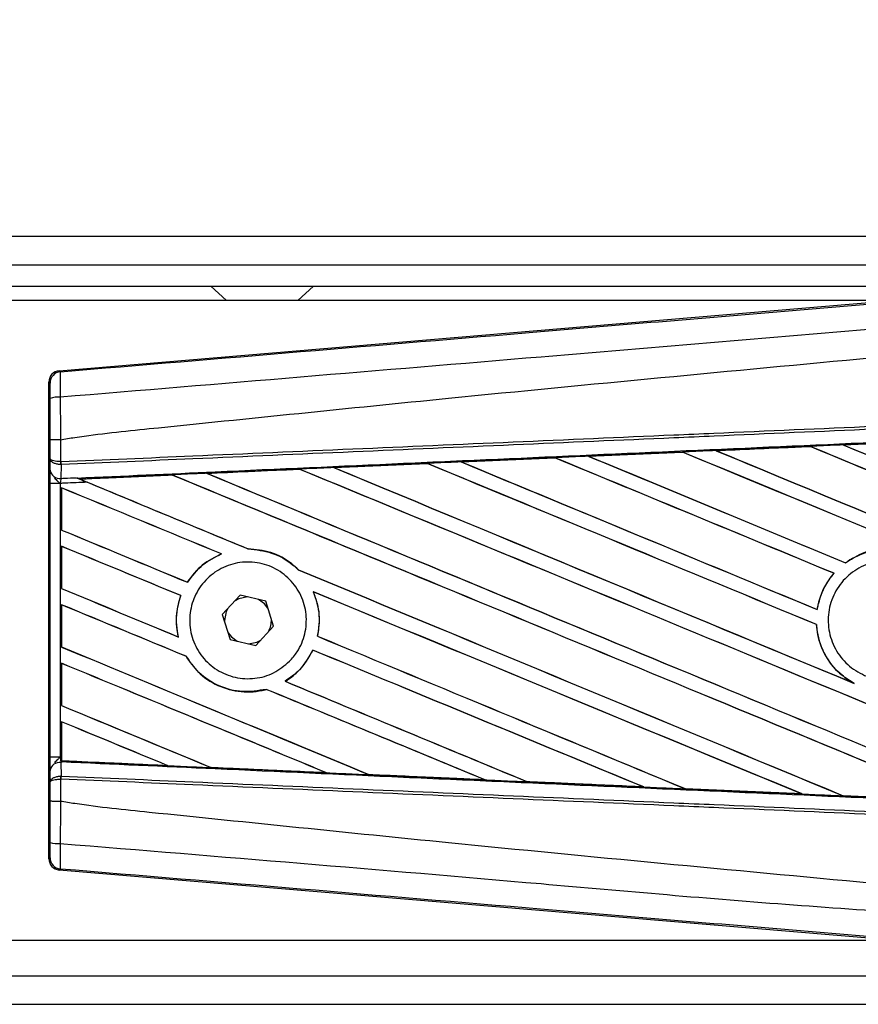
# Model space of a CAD drawing. Header units: millimetres. Extents: x 0 to 420, y 0 to 297.
# Tile 123 of 163: x 221.03 to 222.67, y 225.89 to 227.82. Entities that reach past the tile are written whole.
import ezdxf

# ---------------------------------------------------------------- set-up
doc = ezdxf.new("R2010")
doc.units = ezdxf.units.MM
doc.layers.add('QUOTE', color=174, linetype='Continuous')
doc.styles.add('SLDTEXTSTYLE3', font='TXT', dxfattribs={"width": 0.75})
doc.dimstyles.new('SLDDIMSTYLE0', dxfattribs={"dimtxt": 3, "dimasz": 3, "dimexe": 0, "dimexo": 0.0625, "dimgap": 0.75, "dimtad": 1, "dimlfac": 35.88954, "dimrnd": 1e-09, "dimzin": 12, "dimdsep": 46, "dimtxsty": 'SLDTEXTSTYLE3', "dimsah": 1, "dimcen": 0.09, "dimadec": 0, "dimazin": 3, "dimtfac": 1, "dimtdec": 3, "dimtofl": 0, "dimtmove": 0, "dimatfit": 3, "dimfxl": 0, "dimfrac": 2, "dimtolj": 1, "dimtzin": 12, "dimarcsym": 0})

# ---------------------------------------------------------------- blocks, each defined once
blk = doc.blocks.new('_D')
at = {"layer": 'QUOTE'}
for p, q in [((56.4102, 228.6421), (56.4102, 231.6864)), ((223.5898, 228.6421), (223.5898, 231.6864)), ((223.5898, 229.6864), (56.4102, 229.6864))]:
    blk.add_line(p, q, dxfattribs=at)
for points in [[(56.4102, 229.6864), (59.4102, 229.1864), (59.4102, 230.1864)], [(223.5898, 229.6864), (220.5898, 230.1864), (220.5898, 229.1864)]]:
    blk.add_solid(points, dxfattribs=at)
at = {"layer": 'QUOTE', "insert": (135.5667, 233.5536), "char_height": 3, "attachment_point": 1, "style": 'SLDTEXTSTYLE3'}
blk.add_mtext('6000', dxfattribs=at)

msp = doc.modelspace()

# ---------------------------------------------------------------- linework, layer by layer
at = {"color": 7, "linetype": 'Continuous', "lineweight": 25}
for p, q in [((223.58982, 227.39439), (213.50331, 227.39439)), ((213.50331, 227.33867), (222.82358, 227.33867)), ((213.50331, 227.29687), (222.78178, 227.29687)), ((221.39945, 227.29687), (221.43041, 227.26901)), ((221.56973, 227.26901), (221.60069, 227.29687)), ((222.73582, 227.26901), (218.43511, 227.26901)), ((221.10266, 227.1313), (222.7554, 227.27066)), ((221.10266, 227.1313), (221.10484, 227.1293)), ((221.08442, 227.10709), (221.08224, 227.10909)), ((221.08224, 226.17508), (221.08224, 227.10909)), ((221.08474, 226.95888), (221.08474, 226.99601)), ((221.10475, 226.99606), (221.10477, 226.99606)), ((221.10477, 226.99606), (221.10477, 226.95312)), ((222.57365, 226.98296), (222.38908, 226.97476)), ((222.57359, 226.98299), (222.57365, 226.98296)), ((222.57365, 226.98296), (222.57388, 226.98274)), ((222.63866, 226.98587), (222.82376, 226.99406)), ((222.63874, 226.98585), (222.63866, 226.98587)), ((222.63952, 226.98565), (222.63874, 226.98585)), ((221.08454, 226.93616), (221.08474, 226.95888)), ((221.88993, 226.95257), (222.07334, 226.96076)), ((222.07334, 226.96076), (222.07351, 226.96067)), ((222.07351, 226.96067), (222.07374, 226.96046)), ((222.13938, 226.9637), (222.32345, 226.97189)), ((222.13958, 226.96363), (222.13938, 226.9637)), ((222.32356, 226.97184), (222.13958, 226.96363)), ((222.14033, 226.96344), (222.13958, 226.96363)), ((222.32345, 226.97189), (222.32356, 226.97184)), ((222.32356, 226.97184), (222.32379, 226.97162)), ((222.38908, 226.97476), (222.38896, 226.9748)), ((222.38985, 226.97456), (222.38908, 226.97476)), ((221.10616, 226.94719), (221.10475, 226.94722)), ((221.10477, 226.95312), (221.10565, 226.95312)), ((221.10616, 226.94719), (221.10592, 226.92036)), ((221.57356, 226.93821), (221.57377, 226.938)), ((221.64058, 226.94143), (221.82323, 226.94959)), ((221.64176, 226.94107), (221.64104, 226.94125)), ((221.82323, 226.94959), (221.82351, 226.94946)), ((221.82351, 226.94946), (221.82373, 226.94925)), ((221.89023, 226.95246), (221.88993, 226.95257)), ((221.89097, 226.95227), (221.89023, 226.95246)), ((221.13587, 226.92167), (221.13767, 226.92093)), ((221.32365, 226.92691), (221.14313, 226.91872)), ((221.1438, 226.91855), (221.14313, 226.91872)), ((221.32365, 226.92691), (221.32386, 226.92671)), ((221.3927, 226.92983), (221.39201, 226.93)), ((221.08445, 226.37378), (221.08445, 226.91039)), ((221.10448, 226.91039), (221.08445, 226.91039)), ((221.10448, 226.91039), (221.10448, 226.37378)), ((221.10713, 226.90181), (221.10713, 226.81903)), ((221.10726, 226.90163), (221.10713, 226.90181)), ((221.10726, 226.81911), (221.10726, 226.90163)), ((221.10713, 226.81903), (221.10726, 226.81911)), ((221.10713, 226.78721), (221.10713, 226.70443)), ((221.10726, 226.78702), (221.10713, 226.78721)), ((221.10726, 226.70451), (221.10726, 226.78702)), ((221.42019, 226.77229), (221.42068, 226.77222)), ((221.4725, 226.78197), (221.47223, 226.78221)), ((222.64302, 226.75486), (222.64287, 226.75505)), ((221.57106, 226.7412), (221.57069, 226.74122)), ((222.62032, 226.73431), (222.62065, 226.73431)), ((221.35366, 226.71669), (221.3535, 226.71689)), ((221.10713, 226.70443), (221.10726, 226.70451)), ((221.34053, 226.69061), (221.3408, 226.69063)), ((221.45695, 226.69125), (221.422, 226.65346)), ((221.50716, 226.67988), (221.45695, 226.69125)), ((221.60023, 226.69799), (221.60062, 226.69769)), ((221.10713, 226.6726), (221.10713, 226.58982)), ((221.10726, 226.67242), (221.10713, 226.6726)), ((221.10726, 226.58991), (221.10726, 226.67242)), ((221.52241, 226.63071), (221.50716, 226.67988)), ((221.422, 226.65346), (221.43726, 226.60429)), ((222.58758, 226.66324), (222.58737, 226.66346)), ((221.42623, 226.64209), (221.4263, 226.6396)), ((221.48746, 226.59292), (221.52241, 226.63071)), ((222.58597, 226.63393), (222.58621, 226.63396)), ((221.60864, 226.611), (221.60838, 226.61097)), ((221.33597, 226.60943), (221.33565, 226.60969)), ((221.43726, 226.60429), (221.48746, 226.59292)), ((221.10713, 226.58982), (221.10726, 226.58991)), ((221.35078, 226.57177), (221.35105, 226.57179)), ((221.59918, 226.58382), (221.59935, 226.58362)), ((221.10713, 226.558), (221.10713, 226.47522)), ((221.10726, 226.55782), (221.10713, 226.558)), ((221.10726, 226.4753), (221.10726, 226.55782)), ((221.54532, 226.52267), (221.54492, 226.52271)), ((222.65999, 226.51862), (222.65696, 226.52)), ((221.508, 226.50691), (221.50818, 226.50671)), ((221.10713, 226.47522), (221.10726, 226.4753)), ((221.10713, 226.44339), (221.10713, 226.37367)), ((221.10726, 226.44321), (221.10713, 226.44339)), ((221.10726, 226.36729), (221.10726, 226.44321)), ((221.10448, 226.37378), (221.08445, 226.37378)), ((221.10448, 226.37378), (221.10713, 226.37367)), ((221.10592, 226.36381), (221.10616, 226.33698)), ((221.1071, 226.36376), (221.10592, 226.36381)), ((221.1071, 226.36463), (221.1071, 226.36376)), ((221.10713, 226.37367), (221.10713, 226.36665)), ((221.10713, 226.36665), (221.10716, 226.36709)), ((221.10726, 226.36729), (221.10716, 226.36709)), ((221.10716, 226.36709), (221.31448, 226.35768)), ((221.08474, 226.32529), (221.08454, 226.34801)), ((221.31448, 226.35768), (221.31362, 226.35792)), ((221.39936, 226.35404), (221.39962, 226.35382)), ((221.62576, 226.34361), (221.62486, 226.34386)), ((221.7092, 226.34006), (221.70947, 226.33984)), ((221.08474, 226.28816), (221.08474, 226.32529)), ((221.10616, 226.33698), (221.10475, 226.33695)), ((221.10477, 226.33105), (221.10477, 226.28811)), ((221.10565, 226.33105), (221.10477, 226.33105)), ((221.93673, 226.32962), (221.9358, 226.32989)), ((221.93673, 226.32962), (221.93707, 226.32949)), ((222.01895, 226.32616), (222.01922, 226.32593)), ((222.01947, 226.32581), (222.01922, 226.32593)), ((222.01922, 226.32593), (222.24739, 226.31573)), ((222.24739, 226.31573), (222.24644, 226.316)), ((222.24739, 226.31573), (222.24759, 226.31565)), ((222.32861, 226.31233), (222.32889, 226.31209)), ((222.32902, 226.31203), (222.32889, 226.31209)), ((222.55787, 226.30187), (222.32902, 226.31203)), ((222.55776, 226.30191), (222.55679, 226.30219)), ((222.55776, 226.30191), (222.55787, 226.30187)), ((221.10477, 226.28811), (221.10475, 226.28811)), ((222.63818, 226.29858), (222.63847, 226.29833)), ((222.63854, 226.2983), (222.63847, 226.29833)), ((222.86788, 226.28817), (222.63854, 226.2983)), ((221.08224, 226.17508), (221.08442, 226.17708)), ((221.10484, 226.15487), (221.10266, 226.15287)), ((222.7554, 226.01351), (221.10266, 226.15287)), ((218.43511, 226.01516), (222.73582, 226.01516)), ((216.37154, 225.9455), (222.82358, 225.9455)), ((216.3553, 225.88978), (223.58982, 225.88978))]:
    msp.add_line(p, q, dxfattribs=at)
at = {"color": 7, "linetype": 'Continuous', "lineweight": 25, "flags": 128}
for points in [[(221.4711, 226.68805), (221.45461, 226.68456), (221.4471, 226.6806)], [(221.51146, 226.66602), (221.50472, 226.67459), (221.49301, 226.68308)], [(221.43185, 226.66411), (221.42973, 226.65968), (221.42623, 226.64209)], [(221.43296, 226.61815), (221.4397, 226.60958), (221.4514, 226.60109)], [(221.47331, 226.59612), (221.4898, 226.59961), (221.49731, 226.60357)]]:
    msp.add_lwpolyline(points, dxfattribs=at)
at = {"color": 7, "linetype": 'Continuous', "lineweight": 25}
for centre, radius, start, end in [((221.10671, 227.10709), 0.02229, 94.82433, 179.99539), ((221.10013, 227.02763), 0.05182, 85.09319, 107.31758), ((221.16644, 226.94995), 0.06175, 177.05597, 182.52778), ((221.16786, 226.95544), 0.06225, 182.14324, 187.61854), ((221.10392, 226.94002), 0.01976, 191.25385, 275.81306), ((221.47221, 226.64209), 0.04597, 331.37941, 3.09719), ((221.10392, 226.34416), 0.01976, 84.18694, 168.74615), ((221.16644, 226.33423), 0.06175, 177.47222, 182.94403), ((221.16786, 226.32873), 0.06225, 172.38146, 177.85676), ((221.10013, 226.25654), 0.05182, 252.68242, 274.90681), ((221.10671, 226.17708), 0.02229, 180.00461, 265.17567)]:
    msp.add_arc(centre, radius, start, end, dxfattribs=at)
for centre, major_axis, ratio, start_param, end_param in [((221.10453, 227.10909), (-0.01641, 0.01509), 0.9999298, 5.5398822, 7.0264884), ((223.53161, 226.60754), (23.88716, 1.04325), 0.0174384, 1.6101394, 1.6178511), ((223.53161, 226.36058), (23.90097, -9.90086), 0.0080625, 1.5811211, 1.6142297), ((223.53161, 226.36058), (23.88704, -9.89509), 0.0080625, 1.5811349, 1.6142408), ((223.53161, 226.84161), (23.90097, -9.90086), 0.0080625, 4.6783598, 4.7087439), ((223.53161, 226.60754), (23.88716, 1.04325), 0.0174384, 1.5996611, 1.6073895), ((223.53161, 226.84161), (23.88704, -9.89509), 0.0080625, 4.678374, 4.70873), ((223.53161, 226.60754), (23.88716, 1.04325), 0.0174384, 1.6311045, 1.6387719), ((223.53161, 226.13137), (23.90097, -9.90086), 0.0080625, 1.6122595, 1.6351872), ((223.53161, 226.13137), (23.88704, -9.89509), 0.0080625, 1.6122952, 1.635206), ((223.53161, 226.6124), (23.90097, -9.90086), 0.0080625, 4.657446, 4.6785423), ((223.53161, 226.60754), (23.88716, 1.04325), 0.0174384, 1.6206202, 1.6283115), ((223.53161, 226.6124), (23.88704, -9.89509), 0.0080625, 4.657452, 4.6785144), ((223.53161, 226.24598), (23.90097, -9.90086), 0.0080625, 1.5741362, 1.6247061), ((223.53161, 226.24598), (23.88704, -9.89509), 0.0080625, 1.5741362, 1.6247216), ((223.53161, 226.72701), (23.90097, -9.90086), 0.0080625, 4.6679028, 4.7087439), ((223.53161, 226.72701), (23.88704, -9.89509), 0.0080625, 4.6679124, 4.70873), ((223.53161, 226.60754), (23.88716, 1.04325), 0.0174384, 1.6520889, 1.6596971), ((223.53161, 225.90216), (23.90097, -9.90086), 0.0080625, 1.5889473, 1.6561698), ((223.53161, 225.90216), (23.88704, -9.89509), 0.0080625, 1.5889989, 1.6561903), ((223.53161, 226.38319), (23.90097, -9.90086), 0.0080625, 4.6365269, 4.6792527), ((223.53161, 226.60754), (23.88716, 1.04325), 0.0174384, 1.6415937, 1.6492334), ((223.53161, 226.38319), (23.88704, -9.89509), 0.0080625, 4.6365302, 4.6791045), ((223.53161, 226.01677), (23.90097, -9.90086), 0.0080625, 1.6137014, 1.6456745), ((223.53161, 226.01677), (23.88704, -9.89509), 0.0080625, 1.6137346, 1.6456952), ((223.53161, 226.4978), (23.90097, -9.90086), 0.0080625, 4.6469879, 4.676221), ((223.53161, 226.4978), (23.88704, -9.89509), 0.0080625, 4.6469916, 4.676189), ((223.53161, 226.15399), (23.90097, -9.90086), 0.0080625, 4.6155889, 4.6162365), ((223.53161, 226.60754), (23.88716, 1.04325), 0.0174384, 1.6625911, 1.6701642), ((223.53161, 225.78756), (23.90097, -9.90086), 0.0080625, 1.6019097, 1.6666749), ((223.53161, 225.78756), (23.88704, -9.89509), 0.0080625, 1.6019696, 1.6666926), ((223.53161, 226.26859), (23.90097, -9.90086), 0.0080625, 4.6260612, 4.6913082), ((223.53161, 226.26859), (23.88704, -9.89509), 0.0080625, 4.6260664, 4.6912803), ((223.53161, 225.67296), (23.90097, -9.90086), 0.0080625, 1.662571, 1.675749), ((223.53161, 225.67296), (23.88704, -9.89509), 0.0080625, 1.6626432, 1.6758033), ((223.53161, 226.15399), (23.88704, -9.89509), 0.0080625, 4.6155994, 4.6294087), ((223.53161, 226.15399), (23.90097, -9.90086), 0.0080625, 4.6162365, 4.6294706), ((223.53161, 226.03938), (23.90097, -9.90086), 0.0080625, 4.614116, 4.6244786), ((223.53161, 226.03938), (23.88704, -9.89509), 0.0080625, 4.6140616, 4.6244184), ((223.53161, 225.55835), (23.90097, -9.90086), 0.0080625, 1.6659268, 1.675749), ((223.53161, 225.55835), (23.88704, -9.89509), 0.0080625, 1.6659917, 1.6758033), ((223.53161, 226.15399), (23.90097, -9.90086), 0.0080625, 4.6335933, 4.6783545), ((223.53161, 226.15399), (23.88704, -9.89509), 0.0080625, 4.6335606, 4.6783179), ((223.53161, 225.92478), (23.90097, -9.90086), 0.0080625, 4.614116, 4.6237352), ((223.53161, 225.92478), (23.88704, -9.89509), 0.0080625, 4.6140616, 4.6236682), ((223.53161, 225.67296), (23.90097, -9.90086), 0.0080625, 1.6148882, 1.6550317), ((223.53161, 225.67296), (23.88704, -9.89509), 0.0080625, 1.6149572, 1.6550624), ((223.53161, 225.44375), (23.90097, -9.90086), 0.0080625, 1.6654961, 1.675749), ((223.53161, 225.44375), (23.88704, -9.89509), 0.0080625, 1.665561, 1.6758033), ((223.53161, 226.03938), (23.90097, -9.90086), 0.0080625, 4.6351756, 4.6653921), ((223.53161, 226.03938), (23.88704, -9.89509), 0.0080625, 4.6351392, 4.6653454), ((223.53161, 225.81017), (23.90097, -9.90086), 0.0080625, 4.614116, 4.6394359), ((223.53161, 225.81017), (23.88704, -9.89509), 0.0080625, 4.6140616, 4.6393619), ((223.53161, 225.55835), (23.90097, -9.90086), 0.0080625, 1.6278844, 1.655076), ((223.53161, 225.55835), (23.88704, -9.89509), 0.0080625, 1.627964, 1.6551159), ((223.53161, 225.32914), (23.90097, -9.90086), 0.0080625, 1.6539356, 1.675749), ((223.53161, 225.32914), (23.88704, -9.89509), 0.0080625, 1.6540446, 1.6758033), ((223.53161, 225.92478), (23.90097, -9.90086), 0.0080625, 4.6325112, 4.6524197), ((223.53161, 225.92478), (23.88704, -9.89509), 0.0080625, 4.6324797, 4.6523609), ((223.53161, 225.44375), (23.90097, -9.90086), 0.0080625, 1.6408998, 1.6589038), ((223.53161, 225.44375), (23.88704, -9.89509), 0.0080625, 1.6409924, 1.6589459), ((223.53161, 225.69557), (23.90097, -9.90086), 0.0080625, 4.614116, 4.6264399), ((223.53161, 225.69557), (23.88704, -9.89509), 0.0080625, 4.6140616, 4.6263463), ((223.53161, 225.21454), (23.90097, -9.90086), 0.0080625, 1.6669927, 1.675749), ((223.53161, 225.21454), (23.88704, -9.89509), 0.0080625, 1.6671231, 1.6758033), ((223.53161, 226.67663), (23.88716, -1.04325), 0.0174384, 4.6114834, 4.6201637), ((223.53161, 226.67663), (23.88716, -1.04325), 0.0174384, 4.6237681, 4.6332421), ((223.53161, 226.67663), (23.88716, -1.04325), 0.0174384, 4.6367837, 4.6462943), ((223.53161, 226.67663), (23.88716, -1.04325), 0.0174384, 4.6497827, 4.6593227), ((223.53161, 226.67663), (23.88716, -1.04325), 0.0174384, 4.6627672, 4.6723296), ((223.53161, 226.67663), (23.88716, -1.04325), 0.0174384, 4.6757396, 4.6853172), ((221.10453, 226.17508), (-0.01641, -0.01509), 0.9999298, 5.5398822, 7.0264884)]:
    msp.add_ellipse(centre, major_axis=major_axis, ratio=ratio, start_param=start_param, end_param=end_param, dxfattribs=at)
for points, knots in [([(221.10484, 227.1293), (221.41825, 227.15548), (221.8957, 227.19535), (222.53906, 227.24932), (223.03294, 227.29082), (223.36237, 227.31858), (223.52705, 227.33246)], [0, 0, 0, 0, 0.38905274, 0.59267292, 0.79638077, 1, 1, 1, 1]), ([(223.53121, 227.28279), (223.53121, 227.28279), (223.36615, 227.26896), (223.03601, 227.24103), (222.54099, 227.19948), (221.89653, 227.14541), (221.41832, 227.10547), (221.10457, 227.07927)], [0, 0, 0, 0, 0.0000007, 0.2037107, 0.4074721, 0.6112331, 1, 1, 1, 1]), ([(221.10477, 226.99606), (221.11413, 226.99757), (221.1719, 227.00684), (221.42534, 227.03264), (221.94608, 227.08641), (222.69738, 227.15717), (223.25342, 227.2086), (223.53161, 227.23433)], [0, 0, 0, 0, 0.0117013, 0.0722088, 0.3141935, 0.6568871, 1, 1, 1, 1]), ([(221.10484, 227.1293), (221.10464, 227.12862), (221.10425, 227.12724), (221.10399, 227.11748), (221.10402, 227.10327), (221.10428, 227.08954), (221.10451, 227.08134), (221.10457, 227.07927)], [0, 0, 0, 0, 0.2310896, 0.4626691, 0.6930315, 0.9222733, 1, 1, 1, 1]), ([(221.08471, 227.07711), (221.08471, 227.07835), (221.0847, 227.08328), (221.08467, 227.09153), (221.08461, 227.10006), (221.08452, 227.1059), (221.08445, 227.10669), (221.08442, 227.10709)], [0, 0, 0, 0, 0.07774703, 0.30683638, 0.53695653, 0.76850921, 1, 1, 1, 1]), ([(221.08474, 226.99601), (221.08474, 227.00314), (221.08474, 227.03022), (221.08472, 227.05722), (221.08471, 227.07711)], [0, 0, 0, 0, 0.2634259, 1, 1, 1, 1]), ([(221.10457, 227.07927), (221.10462, 227.05887), (221.10468, 227.03117), (221.10474, 227.00339), (221.10475, 226.99606)], [0, 0, 0, 0, 0.7361158, 1, 1, 1, 1]), ([(221.10565, 226.95312), (221.19173, 226.95687), (221.38225, 226.96518), (221.67768, 226.97806), (221.99189, 226.99176), (222.2278, 227.00205), (222.46372, 227.01234), (222.69964, 227.02262), (223.08175, 227.03929), (223.35908, 227.05138), (223.53146, 227.0589)], [0, 0, 0, 0, 0.1067875, 0.2363437, 0.3660006, 0.49568, 0.5280684, 0.6576246, 0.7871807, 1, 1, 1, 1]), ([(223.53172, 227.05298), (223.35935, 227.04547), (223.08206, 227.03337), (222.69998, 227.01671), (222.46409, 227.00642), (222.22819, 226.99613), (221.99231, 226.98584), (221.67813, 226.97214), (221.38272, 226.95925), (221.19223, 226.95095), (221.10616, 226.94719)], [0, 0, 0, 0, 0.2128192, 0.3423754, 0.4719315, 0.5043199, 0.6339993, 0.7636563, 0.8932125, 1, 1, 1, 1]), ([(221.13767, 226.92093), (221.22785, 226.92502), (221.44074, 226.93468), (221.71544, 226.94707), (222.02299, 226.96087), (222.33079, 226.97463), (222.70046, 226.99105), (223.07033, 227.00737), (223.34783, 227.01955), (223.502, 227.02628), (223.53283, 227.02763)], [0, 0, 0, 0, 0.1133009, 0.26751, 0.3446127, 0.4988218, 0.6530308, 0.8072398, 0.9614489, 1, 1, 1, 1]), ([(221.10475, 226.99606), (221.10229, 226.99606), (221.09735, 226.99606), (221.0911, 226.99605), (221.08663, 226.99603), (221.08491, 226.99602), (221.08477, 226.99601), (221.08474, 226.99601)], [0, 0, 0, 0, 0.2310628, 0.4621255, 0.6931886, 0.9283933, 1, 1, 1, 1]), ([(222.38896, 226.9748), (222.43929, 226.97704), (222.50082, 226.97977), (222.56238, 226.9825), (222.57359, 226.98299)], [0, 0, 0, 0, 0.81785239, 1, 1, 1, 1]), ([(222.63866, 226.98587), (222.6345, 226.98569), (222.6128, 226.98473), (222.59111, 226.98377), (222.57359, 226.98299)], [0, 0, 0, 0, 0.1920833, 1, 1, 1, 1]), ([(222.82379, 226.99404), (222.78279, 226.99223), (222.7211, 226.9895), (222.65943, 226.98677), (222.63874, 226.98585)], [0, 0, 0, 0, 0.6645692, 1, 1, 1, 1]), ([(221.10477, 226.95312), (221.10242, 226.95324), (221.09774, 226.95349), (221.09175, 226.95457), (221.0872, 226.95605), (221.08512, 226.95757), (221.08476, 226.95854), (221.08474, 226.95887), (221.08474, 226.95888)], [0, 0, 0, 0, 0.2164201, 0.4299321, 0.6491465, 0.8823001, 0.9946844, 1, 1, 1, 1]), ([(221.10475, 226.94722), (221.1024, 226.94748), (221.09772, 226.94799), (221.09173, 226.95016), (221.08719, 226.95316), (221.08512, 226.95623), (221.08476, 226.95819), (221.08474, 226.95885), (221.08474, 226.95888)], [0, 0, 0, 0, 0.2164201, 0.4299321, 0.6491465, 0.8823001, 0.9946844, 1, 1, 1, 1]), ([(222.07351, 226.96067), (222.03633, 226.95901), (221.97523, 226.95627), (221.91415, 226.95353), (221.89023, 226.95246)], [0, 0, 0, 0, 0.6083995, 1, 1, 1, 1]), ([(222.13938, 226.9637), (222.13522, 226.96352), (222.11367, 226.96256), (222.09165, 226.96157), (222.0738, 226.96078), (222.07334, 226.96076)], [0, 0, 0, 0, 0.1891642, 0.9787735, 1, 1, 1, 1]), ([(222.38896, 226.9748), (222.38479, 226.97462), (222.36295, 226.97365), (222.34112, 226.97268), (222.32345, 226.97189)], [0, 0, 0, 0, 0.1907829, 1, 1, 1, 1]), ([(221.39133, 226.93026), (221.41854, 226.93148), (221.47912, 226.9342), (221.53973, 226.93691), (221.57312, 226.93841)], [0, 0, 0, 0, 0.44921287, 1, 1, 1, 1]), ([(221.57356, 226.93821), (221.51866, 226.93573), (221.45813, 226.933), (221.39763, 226.93026), (221.39201, 226.93)], [0, 0, 0, 0, 0.9070225, 1, 1, 1, 1]), ([(221.64058, 226.94143), (221.63642, 226.94124), (221.61393, 226.94023), (221.59144, 226.93923), (221.57312, 226.93841)], [0, 0, 0, 0, 0.18503, 1, 1, 1, 1]), ([(221.57312, 226.93841), (221.57328, 226.93834), (221.57352, 226.93823), (221.57355, 226.93821), (221.57356, 226.93821)], [0, 0, 0, 0, 0.6973497, 1, 1, 1, 1]), ([(221.64104, 226.94125), (221.64098, 226.94127), (221.64089, 226.9413), (221.64064, 226.9414), (221.64058, 226.94143)], [0, 0, 0, 0, 0.748666, 1, 1, 1, 1]), ([(221.82351, 226.94946), (221.80818, 226.94877), (221.74734, 226.94604), (221.68653, 226.9433), (221.64104, 226.94125)], [0, 0, 0, 0, 0.2520371, 1, 1, 1, 1]), ([(221.88993, 226.95257), (221.88576, 226.95239), (221.86353, 226.9514), (221.8413, 226.9504), (221.82323, 226.94959)], [0, 0, 0, 0, 0.1872412, 1, 1, 1, 1]), ([(221.08445, 226.91039), (221.08445, 226.91514), (221.08446, 226.92397), (221.08451, 226.93221), (221.08454, 226.93564), (221.08454, 226.93616)], [0, 0, 0, 0, 0.4977123, 0.9237782, 1, 1, 1, 1]), ([(221.09301, 226.92126), (221.09515, 226.91891), (221.09868, 226.91505), (221.10279, 226.91173), (221.10443, 226.91042), (221.10448, 226.91039)], [0, 0, 0, 0, 0.5998185, 0.9900583, 1, 1, 1, 1]), ([(221.10592, 226.92036), (221.10587, 226.92016), (221.10555, 226.91883), (221.10501, 226.91591), (221.10463, 226.91252), (221.1045, 226.91068), (221.10448, 226.91039)], [0, 0, 0, 0, 0.07710683, 0.50531813, 0.92152329, 1, 1, 1, 1]), ([(221.10592, 226.92036), (221.10823, 226.92046), (221.11821, 226.9209), (221.12819, 226.92133), (221.13587, 226.92167)], [0, 0, 0, 0, 0.231001, 1, 1, 1, 1]), ([(221.13587, 226.92167), (221.14062, 226.91971), (221.1478, 226.91675), (221.15509, 226.91373), (221.15756, 226.9127)], [0, 0, 0, 0, 0.6608732, 1, 1, 1, 1]), ([(221.14216, 226.91909), (221.1414, 226.9194), (221.14006, 226.91995), (221.13839, 226.92063), (221.13767, 226.92093)], [0, 0, 0, 0, 0.5670555, 1, 1, 1, 1]), ([(221.14216, 226.91909), (221.16373, 226.92006), (221.22399, 226.92276), (221.28428, 226.92547), (221.32299, 226.9272)], [0, 0, 0, 0, 0.3579755, 1, 1, 1, 1]), ([(221.14313, 226.91872), (221.14305, 226.91874), (221.14291, 226.91879), (221.1424, 226.919), (221.14216, 226.91909)], [0, 0, 0, 0, 0.5174533, 1, 1, 1, 1]), ([(221.39133, 226.93026), (221.38717, 226.93008), (221.36638, 226.92915), (221.3436, 226.92813), (221.32498, 226.92729), (221.32299, 226.9272)], [0, 0, 0, 0, 0.1825482, 0.9127414, 1, 1, 1, 1]), ([(221.32299, 226.9272), (221.3232, 226.92711), (221.32356, 226.92696), (221.32363, 226.92692), (221.32365, 226.92691)], [0, 0, 0, 0, 0.5769873, 1, 1, 1, 1]), ([(221.39201, 226.93), (221.39194, 226.93003), (221.39183, 226.93007), (221.39147, 226.93021), (221.39133, 226.93026)], [0, 0, 0, 0, 0.615701, 1, 1, 1, 1]), ([(221.15756, 226.9127), (221.14293, 226.91206), (221.12524, 226.91129), (221.10754, 226.91052), (221.10448, 226.91039)], [0, 0, 0, 0, 0.8265638, 1, 1, 1, 1]), ([(221.42019, 226.77229), (221.40703, 226.76579), (221.38042, 226.75265), (221.36253, 226.7289), (221.3535, 226.71689)], [0, 0, 0, 0, 0.4947316, 1, 1, 1, 1]), ([(221.35366, 226.71669), (221.36323, 226.7293), (221.3813, 226.7531), (221.40808, 226.7661), (221.42068, 226.77222)], [0, 0, 0, 0, 0.5295417, 1, 1, 1, 1]), ([(221.57106, 226.7412), (221.56684, 226.7451), (221.55112, 226.75962), (221.51808, 226.77777), (221.48732, 226.78075), (221.47223, 226.78221)], [0, 0, 0, 0, 0.1573825, 0.5868292, 1, 1, 1, 1]), ([(221.4725, 226.78197), (221.48815, 226.78037), (221.51954, 226.77716), (221.55206, 226.75856), (221.56713, 226.74454), (221.57069, 226.74122)], [0, 0, 0, 0, 0.431457, 0.865462, 1, 1, 1, 1]), ([(222.86463, 226.66313), (222.86401, 226.66662), (222.86068, 226.68555), (222.84671, 226.71845), (222.81475, 226.7541), (222.77262, 226.77721), (222.72541, 226.78486), (222.67974, 226.77759), (222.65456, 226.7622), (222.64287, 226.75505)], [0, 0, 0, 0, 0.037003, 0.2010348, 0.3650919, 0.5292097, 0.6934103, 0.8576873, 1, 1, 1, 1]), ([(222.64302, 226.75486), (222.65351, 226.76138), (222.67738, 226.77623), (222.72142, 226.78455), (222.76877, 226.77822), (222.81149, 226.7563), (222.84437, 226.72157), (222.8598, 226.68794), (222.86352, 226.66781), (222.86438, 226.6631)], [0, 0, 0, 0, 0.1286936, 0.2929509, 0.4572451, 0.621517, 0.7857166, 0.9498324, 1, 1, 1, 1]), ([(221.55377, 226.56185), (221.54383, 226.55357), (221.52394, 226.53701), (221.48584, 226.5265), (221.44685, 226.5284), (221.41052, 226.54336), (221.38126, 226.5695), (221.36236, 226.60383), (221.35591, 226.64238), (221.36254, 226.68081), (221.38146, 226.71487), (221.41057, 226.74081), (221.4467, 226.75571), (221.48581, 226.75781), (221.52347, 226.74679), (221.55534, 226.72387), (221.57776, 226.69173), (221.58826, 226.65401), (221.5856, 226.61517), (221.57259, 226.58346), (221.55899, 226.56783), (221.55377, 226.56185)], [0, 0, 0, 0, 0.053804, 0.1076031, 0.1615183, 0.2155014, 0.269422, 0.323168, 0.3767051, 0.4301008, 0.4834934, 0.5370217, 0.5907565, 0.6446694, 0.6986525, 0.7525749, 0.8063418, 0.8599294, 0.9133852, 0.9668046, 1, 1, 1, 1]), ([(222.80846, 226.55891), (222.79819, 226.55057), (222.77766, 226.53389), (222.73857, 226.52359), (222.69874, 226.52597), (222.66181, 226.54164), (222.63218, 226.56859), (222.61315, 226.60385), (222.60686, 226.6434), (222.61401, 226.68278), (222.63379, 226.71758), (222.66396, 226.74388), (222.70116, 226.75872), (222.74118, 226.76041), (222.77951, 226.74874), (222.81182, 226.72504), (222.83444, 226.692), (222.84488, 226.65329), (222.84181, 226.61349), (222.82812, 226.58098), (222.81392, 226.56505), (222.80846, 226.55891)], [0, 0, 0, 0, 0.05370085, 0.107401, 0.16111805, 0.214849, 0.26857504, 0.32227575, 0.37594176, 0.42958299, 0.48322434, 0.53689062, 0.59059154, 0.64431766, 0.69804855, 0.75176548, 0.80545946, 0.8591318, 0.91279031, 0.96644543, 1, 1, 1, 1]), ([(222.62032, 226.73431), (222.61557, 226.72829), (222.60108, 226.70992), (222.59109, 226.68471), (222.58788, 226.66636), (222.58737, 226.66346)], [0, 0, 0, 0, 0.2914904, 0.8881008, 1, 1, 1, 1]), ([(222.58758, 226.66324), (222.59129, 226.67857), (222.5976, 226.7046), (222.61393, 226.72565), (222.62065, 226.73431)], [0, 0, 0, 0, 0.5886716, 1, 1, 1, 1]), ([(221.34053, 226.69061), (221.33843, 226.684), (221.33158, 226.66247), (221.33064, 226.63431), (221.33471, 226.61434), (221.33565, 226.60969)], [0, 0, 0, 0, 0.25398407, 0.82643216, 1, 1, 1, 1]), ([(221.33597, 226.60943), (221.33363, 226.62487), (221.32946, 226.65239), (221.33734, 226.67897), (221.3408, 226.69063)], [0, 0, 0, 0, 0.5610233, 1, 1, 1, 1]), ([(221.60023, 226.69799), (221.60523, 226.68321), (221.61482, 226.65481), (221.61047, 226.62518), (221.60838, 226.61097)], [0, 0, 0, 0, 0.520389, 1, 1, 1, 1]), ([(221.60864, 226.611), (221.6097, 226.61667), (221.61363, 226.63771), (221.61166, 226.66799), (221.60342, 226.69018), (221.60062, 226.69769)], [0, 0, 0, 0, 0.1960692, 0.727723, 1, 1, 1, 1]), ([(222.58597, 226.63393), (222.5862, 226.63099), (222.58765, 226.61242), (222.59794, 226.57899), (222.62355, 226.54243), (222.6468, 226.52682), (222.65696, 226.52)], [0, 0, 0, 0, 0.0633447, 0.4007335, 0.7381907, 1, 1, 1, 1]), ([(222.65999, 226.51862), (222.65182, 226.52365), (222.63025, 226.53692), (222.60357, 226.56919), (222.58912, 226.60517), (222.58688, 226.62737), (222.58621, 226.63396)], [0, 0, 0, 0, 0.2012869, 0.5312186, 0.8609815, 1, 1, 1, 1]), ([(221.35078, 226.57177), (221.3582, 226.56109), (221.37461, 226.53745), (221.41256, 226.51239), (221.45864, 226.49987), (221.4915, 226.50234), (221.50745, 226.50652), (221.50818, 226.50671)], [0, 0, 0, 0, 0.2124905, 0.4699569, 0.7284596, 0.9876644, 1, 1, 1, 1]), ([(221.508, 226.50691), (221.49239, 226.50435), (221.46112, 226.49922), (221.41455, 226.5119), (221.37573, 226.53655), (221.35884, 226.56067), (221.35105, 226.57179)], [0, 0, 0, 0, 0.2586156, 0.5182547, 0.7778659, 1, 1, 1, 1]), ([(221.59918, 226.58382), (221.59141, 226.57012), (221.5776, 226.54577), (221.55486, 226.52972), (221.54492, 226.52271)], [0, 0, 0, 0, 0.5628369, 1, 1, 1, 1]), ([(221.54532, 226.52267), (221.54664, 226.5235), (221.55636, 226.52961), (221.57738, 226.54706), (221.59252, 226.56883), (221.59922, 226.58333), (221.59935, 226.58362)], [0, 0, 0, 0, 0.0566586, 0.4186058, 0.988574, 1, 1, 1, 1]), ([(221.08454, 226.34801), (221.08452, 226.35174), (221.08447, 226.3587), (221.08445, 226.36832), (221.08445, 226.37309), (221.08445, 226.37378)], [0, 0, 0, 0, 0.4975078, 0.9271867, 1, 1, 1, 1]), ([(221.10448, 226.37378), (221.10443, 226.37375), (221.10279, 226.37244), (221.09868, 226.36912), (221.09515, 226.36526), (221.09301, 226.36291)], [0, 0, 0, 0, 0.00994165, 0.40018147, 1, 1, 1, 1]), ([(221.10448, 226.37378), (221.1045, 226.37352), (221.10463, 226.37167), (221.10504, 226.36792), (221.10561, 226.36525), (221.10592, 226.36381)], [0, 0, 0, 0, 0.0718682, 0.4987863, 1, 1, 1, 1]), ([(221.10713, 226.37367), (221.10713, 226.37184), (221.10713, 226.36844), (221.10711, 226.36527), (221.1071, 226.36396), (221.1071, 226.36376)], [0, 0, 0, 0, 0.4979723, 0.9247743, 1, 1, 1, 1]), ([(221.1071, 226.36463), (221.10711, 226.36523), (221.10712, 226.36606), (221.10713, 226.36651), (221.10713, 226.36665)], [0, 0, 0, 0, 0.7081808, 1, 1, 1, 1]), ([(223.53283, 226.25654), (223.502, 226.25789), (223.34783, 226.26463), (223.07033, 226.2768), (222.70046, 226.29312), (222.33079, 226.30954), (222.02299, 226.3233), (221.71544, 226.3371), (221.43053, 226.34995), (221.20746, 226.36008), (221.1071, 226.36463)], [0, 0, 0, 0, 0.0380636, 0.1903223, 0.342581, 0.4948397, 0.6470984, 0.723226, 0.8754847, 1, 1, 1, 1]), ([(221.31543, 226.35731), (221.28915, 226.35849), (221.2329, 226.36101), (221.16347, 226.36412), (221.12033, 226.36605), (221.10713, 226.36665)], [0, 0, 0, 0, 0.3784171, 0.8098591, 1, 1, 1, 1]), ([(221.31448, 226.35768), (221.31458, 226.35764), (221.31474, 226.35758), (221.31522, 226.35739), (221.31543, 226.35731)], [0, 0, 0, 0, 0.55480922, 1, 1, 1, 1]), ([(221.31543, 226.35731), (221.31959, 226.35712), (221.34038, 226.35619), (221.36868, 226.35492), (221.39283, 226.35384), (221.40035, 226.3535)], [0, 0, 0, 0, 0.14692111, 0.73460584, 1, 1, 1, 1]), ([(221.40035, 226.3535), (221.40013, 226.3536), (221.39974, 226.35376), (221.39966, 226.3538), (221.39962, 226.35382)], [0, 0, 0, 0, 0.5692261, 1, 1, 1, 1]), ([(221.39962, 226.35382), (221.40271, 226.35368), (221.47805, 226.35027), (221.55345, 226.34687), (221.62576, 226.34361)], [0, 0, 0, 0, 0.040966, 1, 1, 1, 1]), ([(221.62634, 226.34338), (221.60328, 226.34441), (221.55523, 226.34656), (221.48112, 226.34988), (221.42885, 226.35222), (221.40156, 226.35345), (221.40035, 226.3535)], [0, 0, 0, 0, 0.3060679, 0.6376123, 0.9838287, 1, 1, 1, 1]), ([(221.62576, 226.34361), (221.62583, 226.34358), (221.62594, 226.34354), (221.62625, 226.34342), (221.62634, 226.34338)], [0, 0, 0, 0, 0.6753525, 1, 1, 1, 1]), ([(221.62634, 226.34338), (221.6305, 226.34319), (221.65131, 226.34226), (221.67916, 226.34102), (221.70285, 226.33996), (221.7099, 226.33964)], [0, 0, 0, 0, 0.1494253, 0.747127, 1, 1, 1, 1]), ([(221.7099, 226.33964), (221.70974, 226.33971), (221.70952, 226.33981), (221.70948, 226.33983), (221.70947, 226.33984)], [0, 0, 0, 0, 0.6976298, 1, 1, 1, 1]), ([(221.70947, 226.33984), (221.73215, 226.33882), (221.80788, 226.33541), (221.88365, 226.33201), (221.93673, 226.32962)], [0, 0, 0, 0, 0.2994906, 1, 1, 1, 1]), ([(221.08474, 226.32529), (221.08474, 226.32532), (221.08476, 226.32598), (221.08512, 226.32794), (221.08719, 226.33101), (221.09173, 226.33401), (221.09772, 226.33618), (221.1024, 226.33669), (221.10475, 226.33695)], [0, 0, 0, 0, 0.0053156, 0.1176999, 0.3508535, 0.5700679, 0.7835799, 1, 1, 1, 1]), ([(221.08474, 226.32529), (221.08474, 226.3253), (221.08476, 226.32563), (221.08512, 226.3266), (221.0872, 226.32812), (221.09175, 226.3296), (221.09774, 226.33068), (221.10242, 226.33093), (221.10477, 226.33105)], [0, 0, 0, 0, 0.00531559, 0.11769986, 0.35085354, 0.57006788, 0.78357989, 1, 1, 1, 1]), ([(223.53146, 226.22528), (223.35908, 226.23279), (223.08175, 226.24488), (222.69964, 226.26155), (222.46372, 226.27183), (222.2278, 226.28212), (221.99189, 226.29241), (221.67768, 226.30611), (221.38225, 226.31899), (221.19173, 226.3273), (221.10565, 226.33105)], [0, 0, 0, 0, 0.2128192, 0.3423754, 0.4719316, 0.50432, 0.6339994, 0.7636564, 0.8932125, 1, 1, 1, 1]), ([(221.10616, 226.33698), (221.19223, 226.33323), (221.38272, 226.32492), (221.67813, 226.31203), (221.99231, 226.29833), (222.22819, 226.28804), (222.46409, 226.27775), (222.69998, 226.26746), (223.08206, 226.2508), (223.35935, 226.2387), (223.53172, 226.23119)], [0, 0, 0, 0, 0.1067875, 0.2363437, 0.3660007, 0.4956801, 0.5280685, 0.6576247, 0.7871808, 1, 1, 1, 1]), ([(221.93707, 226.32949), (221.92114, 226.3302), (221.88477, 226.33183), (221.82716, 226.3344), (221.76737, 226.33707), (221.72802, 226.33883), (221.7099, 226.33964)], [0, 0, 0, 0, 0.2103832, 0.4801439, 0.7606264, 1, 1, 1, 1]), ([(221.93707, 226.32949), (221.94124, 226.32931), (221.96206, 226.32838), (221.98952, 226.32715), (222.01282, 226.32611), (222.01947, 226.32581)], [0, 0, 0, 0, 0.1516201, 0.7581009, 1, 1, 1, 1]), ([(222.24759, 226.31565), (222.20254, 226.31766), (222.13991, 226.32045), (222.06388, 226.32383), (222.03289, 226.32522), (222.01947, 226.32581)], [0, 0, 0, 0, 0.5923667, 0.823393, 1, 1, 1, 1]), ([(222.24759, 226.31565), (222.25176, 226.31547), (222.27258, 226.31454), (222.29973, 226.31333), (222.32271, 226.31231), (222.32902, 226.31203)], [0, 0, 0, 0, 0.1534731, 0.767366, 1, 1, 1, 1]), ([(222.32889, 226.31209), (222.32968, 226.31206), (222.40595, 226.30866), (222.48224, 226.30527), (222.55776, 226.30191)], [0, 0, 0, 0, 0.0102907, 1, 1, 1, 1]), ([(222.55787, 226.30187), (222.56203, 226.30169), (222.58287, 226.30077), (222.60975, 226.29958), (222.63248, 226.29857), (222.63854, 226.2983)], [0, 0, 0, 0, 0.1549567, 0.7747838, 1, 1, 1, 1]), ([(221.08471, 226.20706), (221.08472, 226.22695), (221.08474, 226.25395), (221.08474, 226.28103), (221.08474, 226.28816)], [0, 0, 0, 0, 0.7365741, 1, 1, 1, 1]), ([(221.08474, 226.28816), (221.08477, 226.28816), (221.08491, 226.28815), (221.08663, 226.28814), (221.0911, 226.28812), (221.09735, 226.28811), (221.10229, 226.28811), (221.10475, 226.28811)], [0, 0, 0, 0, 0.0716067, 0.3068114, 0.5378745, 0.7689372, 1, 1, 1, 1]), ([(221.10475, 226.28811), (221.10474, 226.28078), (221.10468, 226.253), (221.10462, 226.2253), (221.10457, 226.20491)], [0, 0, 0, 0, 0.2638842, 1, 1, 1, 1]), ([(221.10477, 226.28811), (221.11413, 226.2866), (221.1719, 226.27733), (221.42534, 226.25153), (221.94608, 226.19776), (222.69738, 226.127), (223.25342, 226.07557), (223.53161, 226.04984)], [0, 0, 0, 0, 0.0117013, 0.0722088, 0.3141935, 0.6568871, 1, 1, 1, 1]), ([(222.63847, 226.29833), (222.65925, 226.29741), (222.73569, 226.29403), (222.81215, 226.29065), (222.86782, 226.28819)], [0, 0, 0, 0, 0.27181286, 1, 1, 1, 1]), ([(221.08442, 226.17708), (221.08443, 226.17714), (221.08448, 226.17736), (221.08455, 226.18003), (221.08463, 226.18668), (221.08469, 226.19602), (221.0847, 226.20338), (221.08471, 226.20706)], [0, 0, 0, 0, 0.0821077, 0.3116546, 0.5407071, 0.7703697, 1, 1, 1, 1]), ([(221.10457, 226.20491), (221.10441, 226.19878), (221.10409, 226.18653), (221.10397, 226.17098), (221.10413, 226.15987), (221.10448, 226.15538), (221.10476, 226.15498), (221.10484, 226.15487)], [0, 0, 0, 0, 0.2296881, 0.4595969, 0.6887793, 0.9180889, 1, 1, 1, 1]), ([(221.10457, 226.20491), (221.41833, 226.17926), (221.89655, 226.14018), (222.54095, 226.08201), (223.03617, 226.0534), (223.3658, 225.99305), (223.53121, 226.00138), (223.53121, 226.00138)], [0, 0, 0, 0, 0.3887669, 0.5925279, 0.7962893, 0.9999993, 1, 1, 1, 1]), ([(223.52705, 225.95171), (223.36237, 225.96559), (223.03301, 225.99334), (222.53913, 226.03485), (221.89577, 226.08881), (221.41825, 226.12869), (221.10484, 226.15487)], [0, 0, 0, 0, 0.2036202, 0.4072406, 0.6109477, 1, 1, 1, 1])]:
    msp.add_open_spline(points, degree=3, knots=knots, dxfattribs=at)

# ---------------------------------------------------------------- dimensions: what is measured, and where the dimension line sits
at = {"layer": 'QUOTE'}
dim = msp.add_linear_dim(base=(56.41018, 229.68637), p1=(223.58982, 226.64209), p2=(56.41018, 226.64209), dimstyle='SLDDIMSTYLE0', dxfattribs=at)
dim.commit()
dim.dimension.update_dxf_attribs({"geometry": '_D', "text_midpoint": (140, 229.68637), "dimtype": 160})

doc.saveas('drawing.dxf')
